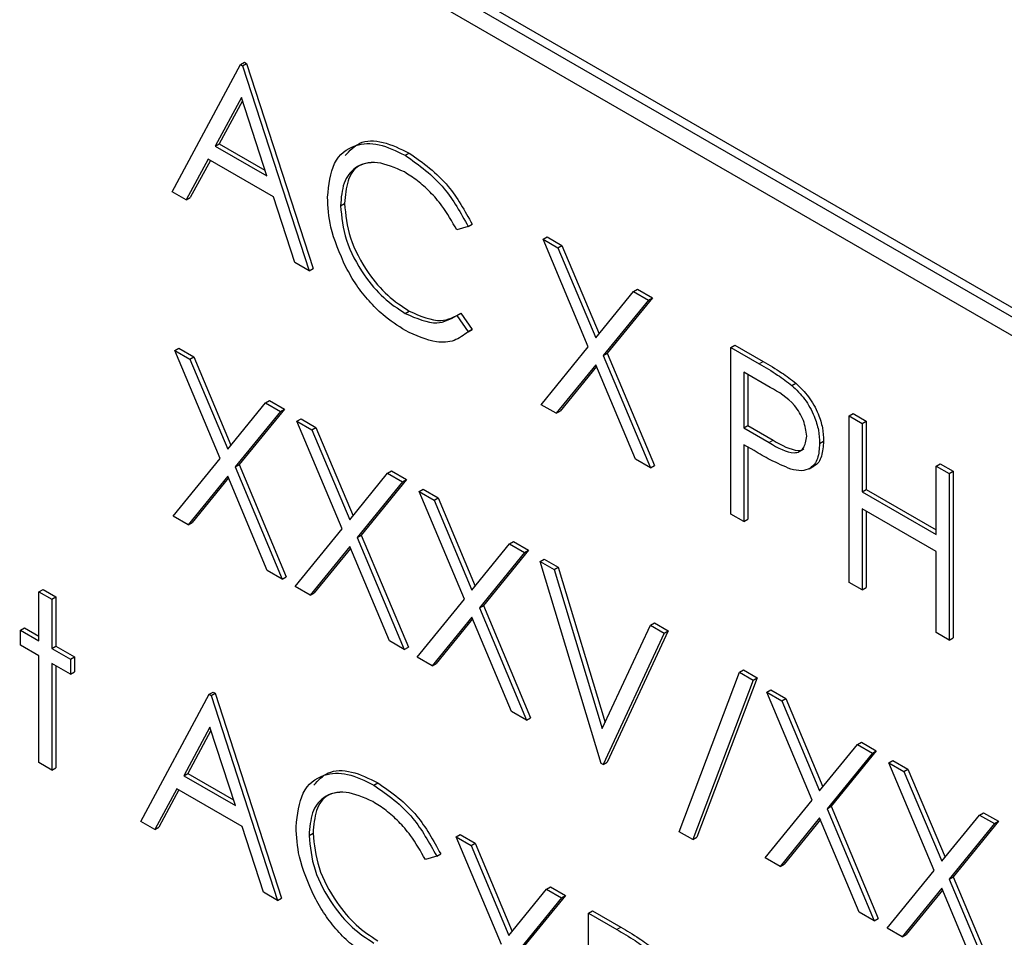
# Paper-space layout 'Blatt2' of a CAD drawing. Header units: millimetres. Extents: x 5 to 418, y 2 to 292.
# Tile 37 of 112: x 116.89 to 118.34, y 185.57 to 186.92. Entities that reach past the tile are written whole.
import ezdxf

# ---------------------------------------------------------------- set-up
doc = ezdxf.new("R2010")
doc.units = ezdxf.units.MM

psp = doc.layouts.new('Blatt2')

# ---------------------------------------------------------------- linework, layer by layer
at = {"color": 7, "linetype": 'Continuous', "lineweight": 25}
for p, q in [((118.5735, 186.3669), (115.9808, 187.8637)), ((118.5617, 186.3601), (115.969, 187.8569)), ((115.969, 187.8297), (118.5617, 186.3329)), ((117.1127, 186.6679), (117.2133, 186.8548)), ((117.2133, 186.8548), (117.2192, 186.8582)), ((117.2133, 186.8548), (117.216, 186.8532)), ((117.216, 186.8532), (117.2219, 186.8566)), ((117.216, 186.8532), (117.3139, 186.5517)), ((117.2192, 186.8582), (117.2219, 186.8566)), ((117.2219, 186.8566), (117.3198, 186.5551)), ((117.2144, 186.8064), (117.176, 186.735)), ((117.2518, 186.6912), (117.2144, 186.8064)), ((117.216, 186.8016), (117.1819, 186.7384)), ((117.176, 186.735), (117.1819, 186.7384)), ((117.176, 186.735), (117.2518, 186.6912)), ((117.1819, 186.7384), (117.2491, 186.6996)), ((117.4553, 186.7214), (117.4612, 186.7248)), ((117.1657, 186.7158), (117.1335, 186.6559)), ((117.1688, 186.714), (117.1393, 186.6593)), ((117.2619, 186.6603), (117.1657, 186.7158)), ((117.1335, 186.6559), (117.1127, 186.6679)), ((117.1335, 186.6559), (117.1393, 186.6593)), ((117.2932, 186.5637), (117.2619, 186.6603)), ((117.3602, 186.6473), (117.3661, 186.6507)), ((117.5478, 186.6167), (117.5312, 186.6116)), ((117.5478, 186.6167), (117.5537, 186.6201)), ((117.658, 186.5981), (117.6639, 186.6015)), ((117.6639, 186.6015), (117.6858, 186.5888)), ((117.658, 186.5981), (117.6799, 186.5854)), ((117.7245, 186.4396), (117.658, 186.5981)), ((117.6799, 186.5854), (117.6858, 186.5888)), ((117.6858, 186.5888), (117.7403, 186.459)), ((117.6799, 186.5854), (117.7355, 186.4531)), ((117.3139, 186.5517), (117.2932, 186.5637)), ((117.3139, 186.5517), (117.3198, 186.5551)), ((117.7355, 186.4531), (117.791, 186.5213)), ((117.791, 186.5213), (117.7969, 186.5247)), ((117.791, 186.5213), (117.813, 186.5086)), ((117.7969, 186.5247), (117.8189, 186.512)), ((117.813, 186.5086), (117.7465, 186.4269)), ((117.8189, 186.512), (117.7524, 186.4303)), ((117.813, 186.5086), (117.8189, 186.512)), ((117.4554, 186.4889), (117.4613, 186.4923)), ((117.5312, 186.486), (117.537, 186.4894)), ((117.5312, 186.486), (117.5478, 186.4618)), ((117.537, 186.4894), (117.5537, 186.4652)), ((117.5537, 186.4652), (117.5477, 186.4616)), ((117.5478, 186.4618), (117.5537, 186.4652)), ((117.934, 186.4387), (117.9399, 186.4421)), ((117.9399, 186.4421), (117.9815, 186.4181)), ((117.1168, 186.4342), (117.1226, 186.4376)), ((117.1168, 186.4342), (117.1387, 186.4215)), ((117.1833, 186.2757), (117.1168, 186.4342)), ((117.1226, 186.4376), (117.1446, 186.4249)), ((117.6552, 186.3547), (117.7245, 186.4396)), ((117.7465, 186.4269), (117.7524, 186.4303)), ((117.7524, 186.4303), (117.8216, 186.2654)), ((117.934, 186.4387), (117.9756, 186.4147)), ((117.934, 186.1937), (117.934, 186.4387)), ((117.1387, 186.4215), (117.1446, 186.4249)), ((117.1387, 186.4215), (117.1943, 186.2892)), ((117.1446, 186.4249), (117.1991, 186.2952)), ((117.7355, 186.4135), (117.6772, 186.342)), ((117.7937, 186.2747), (117.7355, 186.4135)), ((117.7465, 186.4269), (117.8157, 186.262)), ((117.7365, 186.4109), (117.6831, 186.3454)), ((117.9918, 186.3802), (117.953, 186.4026)), ((117.953, 186.4026), (117.953, 186.3209)), ((117.9589, 186.3992), (117.9589, 186.3243)), ((118.0239, 186.3831), (118.0298, 186.3865)), ((117.1943, 186.2892), (117.2498, 186.3574)), ((117.2498, 186.3574), (117.2557, 186.3608)), ((117.2498, 186.3574), (117.2718, 186.3447)), ((117.2557, 186.3608), (117.2777, 186.3481)), ((117.2718, 186.3447), (117.2053, 186.2631)), ((117.2777, 186.3481), (117.2112, 186.2665)), ((117.2718, 186.3447), (117.2777, 186.3481)), ((117.6772, 186.342), (117.6552, 186.3547)), ((117.6772, 186.342), (117.6831, 186.3454)), ((118.1081, 186.3382), (118.114, 186.3416)), ((118.114, 186.3416), (118.133, 186.3306)), ((117.2962, 186.3306), (117.3021, 186.334)), ((117.2962, 186.3306), (117.3182, 186.3179)), ((117.3628, 186.1721), (117.2962, 186.3306)), ((117.3021, 186.334), (117.3241, 186.3213)), ((118.1081, 186.3382), (118.1271, 186.3272)), ((118.1081, 186.0933), (118.1081, 186.3382)), ((118.1271, 186.3272), (118.133, 186.3306)), ((118.1271, 186.3272), (118.1271, 186.2267)), ((118.133, 186.3306), (118.133, 186.2301)), ((117.3182, 186.3179), (117.3241, 186.3213)), ((117.3182, 186.3179), (117.3738, 186.1856)), ((117.3241, 186.3213), (117.3786, 186.1915)), ((117.953, 186.3209), (117.9589, 186.3243)), ((117.953, 186.3209), (117.9902, 186.299)), ((117.9589, 186.3243), (117.9961, 186.3024)), ((118.0645, 186.2976), (118.0704, 186.301)), ((117.9682, 186.2871), (117.953, 186.2958)), ((117.953, 186.2958), (117.953, 186.1828)), ((117.9589, 186.2924), (117.9589, 186.1862)), ((117.114, 186.1908), (117.1833, 186.2757)), ((117.8157, 186.262), (117.7937, 186.2747)), ((117.2053, 186.2631), (117.2112, 186.2665)), ((117.2053, 186.2631), (117.2745, 186.0982)), ((117.2112, 186.2665), (117.2804, 186.1016)), ((117.3738, 186.1856), (117.4293, 186.2538)), ((117.4293, 186.2538), (117.4352, 186.2572)), ((117.4293, 186.2538), (117.4513, 186.2411)), ((117.4352, 186.2572), (117.4572, 186.2445)), ((117.8157, 186.262), (117.8216, 186.2654)), ((118.049, 186.2606), (118.0564, 186.2648)), ((118.2359, 186.2644), (118.2418, 186.2678)), ((118.2359, 186.2644), (118.2549, 186.2534)), ((118.2359, 186.1639), (118.2359, 186.2644)), ((118.2418, 186.2678), (118.2608, 186.2568)), ((118.2549, 186.2534), (118.2608, 186.2568)), ((118.2608, 186.2568), (118.2608, 186.0119)), ((117.1943, 186.2496), (117.136, 186.1781)), ((117.1953, 186.2471), (117.1419, 186.1815)), ((117.2525, 186.1108), (117.1943, 186.2496)), ((117.4513, 186.2411), (117.3848, 186.1594)), ((117.4572, 186.2445), (117.3907, 186.1628)), ((117.4513, 186.2411), (117.4572, 186.2445)), ((118.2549, 186.2534), (118.2549, 186.0085)), ((117.4757, 186.2269), (117.4816, 186.2303)), ((117.4757, 186.2269), (117.4977, 186.2143)), ((117.5423, 186.0685), (117.4757, 186.2269)), ((117.4816, 186.2303), (117.5036, 186.2177)), ((118.1271, 186.2267), (118.133, 186.2301)), ((118.1271, 186.2267), (118.2359, 186.1639)), ((118.133, 186.2301), (118.2359, 186.1707)), ((117.4977, 186.2143), (117.5036, 186.2177)), ((117.4977, 186.2143), (117.5533, 186.082)), ((117.5036, 186.2177), (117.5581, 186.0879)), ((118.2359, 186.1388), (118.1271, 186.2016)), ((118.1271, 186.2016), (118.1271, 186.0823)), ((118.133, 186.1982), (118.133, 186.0857)), ((117.136, 186.1781), (117.114, 186.1908)), ((117.136, 186.1781), (117.1419, 186.1815)), ((117.953, 186.1828), (117.934, 186.1937)), ((117.953, 186.1828), (117.9589, 186.1862)), ((117.2935, 186.0872), (117.3628, 186.1721)), ((117.3848, 186.1594), (117.3907, 186.1628)), ((117.3848, 186.1594), (117.454, 185.9945)), ((117.3907, 186.1628), (117.4599, 185.9979)), ((117.6088, 186.1501), (117.6147, 186.1535)), ((117.6147, 186.1535), (117.6367, 186.1408)), ((117.3738, 186.146), (117.3155, 186.0745)), ((117.3748, 186.1434), (117.3214, 186.0779)), ((117.432, 186.0072), (117.3738, 186.146)), ((117.5533, 186.082), (117.6088, 186.1501)), ((117.6367, 186.1408), (117.5702, 186.0592)), ((117.6088, 186.1501), (117.6308, 186.1374)), ((117.6308, 186.1374), (117.6367, 186.1408)), ((118.2359, 186.0195), (118.2359, 186.1388)), ((117.6308, 186.1374), (117.5643, 186.0558)), ((117.6539, 186.1241), (117.6598, 186.1275)), ((117.6539, 186.1241), (117.6743, 186.1123)), ((117.7436, 185.8273), (117.6539, 186.1241)), ((117.6598, 186.1275), (117.6802, 186.1157)), ((117.2745, 186.0982), (117.2525, 186.1108)), ((117.6743, 186.1123), (117.6802, 186.1157)), ((117.6743, 186.1123), (117.745, 185.8785)), ((117.6802, 186.1157), (117.7492, 185.8875)), ((117.2745, 186.0982), (117.2804, 186.1016)), ((116.9169, 186.0795), (116.9228, 186.0829)), ((116.9228, 186.0829), (116.9418, 186.072)), ((117.3155, 186.0745), (117.2935, 186.0872)), ((118.1271, 186.0823), (118.1081, 186.0933)), ((118.1271, 186.0823), (118.133, 186.0857)), ((116.9169, 186.0795), (116.9359, 186.0686)), ((116.9169, 186.0073), (116.9169, 186.0795)), ((116.9359, 186.0686), (116.9418, 186.072)), ((116.9359, 186.0686), (116.9359, 185.9963)), ((116.9418, 186.072), (116.9418, 185.9997)), ((117.3155, 186.0745), (117.3214, 186.0779)), ((117.473, 185.9835), (117.5423, 186.0685)), ((117.5643, 186.0558), (117.5702, 186.0592)), ((117.5643, 186.0558), (117.6335, 185.8909)), ((117.5702, 186.0592), (117.6394, 185.8943)), ((117.5533, 186.0423), (117.495, 185.9709)), ((117.5543, 186.0398), (117.5009, 185.9743)), ((117.6115, 185.9036), (117.5533, 186.0423)), ((116.8897, 186.023), (116.8956, 186.0264)), ((116.8897, 186.001), (116.8897, 186.023)), ((116.8897, 186.023), (116.9169, 186.0073)), ((116.8956, 186.0264), (116.9169, 186.0141)), ((117.745, 185.8785), (117.8157, 186.0307)), ((117.842, 186.0223), (117.7522, 185.8292)), ((117.8157, 186.0307), (117.8216, 186.0341)), ((117.8157, 186.0307), (117.8361, 186.0189)), ((117.8216, 186.0341), (117.842, 186.0223)), ((117.8361, 186.0189), (117.842, 186.0223)), ((117.8361, 186.0189), (117.7463, 185.8258)), ((118.2549, 186.0085), (118.2359, 186.0195)), ((118.2549, 186.0085), (118.2608, 186.0119)), ((116.9169, 185.9853), (116.8897, 186.001)), ((116.9359, 185.9963), (116.9418, 185.9997)), ((116.9359, 185.9963), (116.9631, 185.9806)), ((116.9418, 185.9997), (116.969, 185.984)), ((117.454, 185.9945), (117.432, 186.0072)), ((117.454, 185.9945), (117.4599, 185.9979)), ((116.9169, 185.8283), (116.9169, 185.9853)), ((116.9631, 185.9806), (116.969, 185.984)), ((116.9631, 185.9806), (116.9631, 185.9586)), ((116.969, 185.984), (116.969, 185.962)), ((117.495, 185.9709), (117.473, 185.9835)), ((116.9631, 185.9586), (116.9359, 185.9743)), ((116.9359, 185.9743), (116.9359, 185.8173)), ((116.9418, 185.9709), (116.9418, 185.8207)), ((117.495, 185.9709), (117.5009, 185.9743)), ((117.9466, 185.9614), (117.9525, 185.9648)), ((117.9525, 185.9648), (117.9725, 185.9532)), ((116.9631, 185.9586), (116.969, 185.962)), ((117.8579, 185.7268), (117.9466, 185.9614)), ((117.9666, 185.9498), (117.8779, 185.7153)), ((117.9725, 185.9532), (117.8838, 185.7187)), ((117.9466, 185.9614), (117.9666, 185.9498)), ((117.9666, 185.9498), (117.9725, 185.9532)), ((117.987, 185.9318), (117.9929, 185.9352)), ((117.9929, 185.9352), (118.0149, 185.9225)), ((117.0664, 185.7419), (117.1671, 185.9288)), ((117.1671, 185.9288), (117.173, 185.9322)), ((117.1671, 185.9288), (117.1698, 185.9273)), ((117.1698, 185.9273), (117.1757, 185.9307)), ((117.1698, 185.9273), (117.2677, 185.6258)), ((117.173, 185.9322), (117.1757, 185.9307)), ((117.1757, 185.9307), (117.2736, 185.6292)), ((117.987, 185.9318), (118.009, 185.9191)), ((118.0536, 185.7733), (117.987, 185.9318)), ((118.009, 185.9191), (118.0149, 185.9225)), ((118.0149, 185.9225), (118.0694, 185.7928)), ((118.009, 185.9191), (118.0645, 185.7868)), ((117.6335, 185.8909), (117.6115, 185.9036)), ((117.6335, 185.8909), (117.6394, 185.8943)), ((117.1682, 185.8804), (117.1298, 185.809)), ((117.2056, 185.7652), (117.1682, 185.8804)), ((117.1697, 185.8757), (117.1357, 185.8124)), ((118.0645, 185.7868), (118.1201, 185.855)), ((118.1201, 185.855), (118.126, 185.8584)), ((118.1201, 185.855), (118.1421, 185.8423)), ((118.126, 185.8584), (118.1479, 185.8457)), ((118.1421, 185.8423), (118.0756, 185.7606)), ((118.1479, 185.8457), (118.0814, 185.7641)), ((118.1421, 185.8423), (118.1479, 185.8457)), ((116.9359, 185.8173), (116.9169, 185.8283)), ((116.9359, 185.8173), (116.9418, 185.8207)), ((117.7463, 185.8258), (117.7436, 185.8273)), ((117.7463, 185.8258), (117.7522, 185.8292)), ((118.1665, 185.8282), (118.1724, 185.8316)), ((118.1665, 185.8282), (118.1885, 185.8155)), ((118.2331, 185.6697), (118.1665, 185.8282)), ((118.1724, 185.8316), (118.1944, 185.8189)), ((117.1298, 185.809), (117.1357, 185.8124)), ((117.1298, 185.809), (117.2056, 185.7652)), ((117.1357, 185.8124), (117.2029, 185.7736)), ((118.1885, 185.8155), (118.1944, 185.8189)), ((118.1885, 185.8155), (118.244, 185.6832)), ((118.1944, 185.8189), (118.2489, 185.6891)), ((117.409, 185.7954), (117.4149, 185.7988)), ((117.1195, 185.7898), (117.0872, 185.73)), ((117.1226, 185.7881), (117.0931, 185.7334)), ((117.2156, 185.7343), (117.1195, 185.7898)), ((117.9843, 185.6884), (118.0536, 185.7733)), ((118.0756, 185.7606), (118.0814, 185.7641)), ((118.0814, 185.7641), (118.1507, 185.5992)), ((118.0645, 185.7472), (118.0063, 185.6757)), ((118.1228, 185.6084), (118.0645, 185.7472)), ((118.0756, 185.7606), (118.1448, 185.5958)), ((118.244, 185.6832), (118.2996, 185.7513)), ((118.2996, 185.7513), (118.3055, 185.7547)), ((118.2996, 185.7513), (118.3216, 185.7387)), ((118.3055, 185.7547), (118.3274, 185.7421)), ((117.0872, 185.73), (117.0664, 185.7419)), ((117.0872, 185.73), (117.0931, 185.7334)), ((117.247, 185.6377), (117.2156, 185.7343)), ((118.0656, 185.7447), (118.0122, 185.6791)), ((118.3216, 185.7387), (118.255, 185.657)), ((118.3274, 185.7421), (118.2609, 185.6604)), ((118.3216, 185.7387), (118.3274, 185.7421)), ((117.3139, 185.7213), (117.3198, 185.7247)), ((117.5301, 185.7192), (117.536, 185.7226)), ((117.5301, 185.7192), (117.5521, 185.7065)), ((117.5967, 185.5608), (117.5301, 185.7192)), ((117.536, 185.7226), (117.558, 185.7099)), ((117.8779, 185.7153), (117.8579, 185.7268)), ((117.8779, 185.7153), (117.8838, 185.7187)), ((117.5521, 185.7065), (117.558, 185.7099)), ((117.5521, 185.7065), (117.6076, 185.5743)), ((117.558, 185.7099), (117.6125, 185.5802)), ((117.5016, 185.6908), (117.4849, 185.6857)), ((117.5016, 185.6908), (117.5075, 185.6942)), ((118.0063, 185.6757), (117.9843, 185.6884)), ((118.0063, 185.6757), (118.0122, 185.6791)), ((118.1638, 185.5848), (118.2331, 185.6697)), ((118.255, 185.657), (118.2609, 185.6604)), ((118.2609, 185.6604), (118.3302, 185.4955)), ((117.6632, 185.6424), (117.6691, 185.6458)), ((117.6691, 185.6458), (117.691, 185.6331)), ((118.255, 185.657), (118.3243, 185.4921)), ((117.2677, 185.6258), (117.247, 185.6377)), ((117.6076, 185.5743), (117.6632, 185.6424)), ((117.691, 185.6331), (117.6245, 185.5515)), ((117.6632, 185.6424), (117.6852, 185.6297)), ((117.6852, 185.6297), (117.691, 185.6331)), ((118.244, 185.6436), (118.1858, 185.5721)), ((118.2451, 185.641), (118.1917, 185.5755)), ((118.3023, 185.5048), (118.244, 185.6436)), ((117.2677, 185.6258), (117.2736, 185.6292)), ((117.6852, 185.6297), (117.6187, 185.5481)), ((117.7246, 185.607), (117.7305, 185.6104)), ((117.7246, 185.607), (117.7662, 185.583)), ((117.7246, 185.362), (117.7246, 185.607)), ((117.7305, 185.6104), (117.7721, 185.5864)), ((118.1448, 185.5958), (118.1228, 185.6084)), ((118.1448, 185.5958), (118.1507, 185.5992)), ((118.1858, 185.5721), (118.1638, 185.5848)), ((118.1858, 185.5721), (118.1917, 185.5755))]:
    psp.add_line(p, q, dxfattribs=at)
at = {"color": 7, "linetype": 'Continuous', "lineweight": 18}
for p, q in [((117.9756, 186.4147), (117.9815, 186.4181)), ((117.9902, 186.299), (117.9961, 186.3024)), ((117.7662, 185.583), (117.7721, 185.5864))]:
    psp.add_line(p, q, dxfattribs=at)
at = {"color": 7, "linetype": 'Continuous', "lineweight": 25}
for points, knots in [([(117.3411, 186.6599), (117.3431, 186.678), (117.3469, 186.7142), (117.3783, 186.7381), (117.4161, 186.7406), (117.4422, 186.7278), (117.4553, 186.7214)], [0, 0, 0, 0, 0.279512, 0.55908, 0.779374, 1, 1, 1, 1]), ([(117.3672, 186.721), (117.3736, 186.7281), (117.3875, 186.7434), (117.4223, 186.7436), (117.4482, 186.731), (117.4612, 186.7248)], [0, 0, 0, 0, 0.303709, 0.651592, 1, 1, 1, 1]), ([(117.4553, 186.7214), (117.4756, 186.707), (117.512, 186.6813), (117.5369, 186.6365), (117.5478, 186.6167)], [0, 0, 0, 0, 0.5595165, 1, 1, 1, 1]), ([(117.4612, 186.7248), (117.4815, 186.7104), (117.5179, 186.6847), (117.5428, 186.6399), (117.5537, 186.6201)], [0, 0, 0, 0, 0.5595165, 1, 1, 1, 1]), ([(117.4541, 186.6969), (117.4405, 186.703), (117.4134, 186.715), (117.3819, 186.7067), (117.3631, 186.6825), (117.3611, 186.659), (117.3602, 186.6473)], [0, 0, 0, 0, 0.279856, 0.559519, 0.779686, 1, 1, 1, 1]), ([(117.4082, 186.7109), (117.4009, 186.7101), (117.3844, 186.7081), (117.3691, 186.6855), (117.3671, 186.6623), (117.3661, 186.6507)], [0, 0, 0, 0, 0.285239, 0.6425, 1, 1, 1, 1]), ([(117.5312, 186.6116), (117.5242, 186.6239), (117.5128, 186.6443), (117.4921, 186.6678), (117.4734, 186.6848), (117.4605, 186.6929), (117.4541, 186.6969)], [0, 0, 0, 0, 0.339327, 0.559466, 0.779727, 1, 1, 1, 1]), ([(117.368, 186.557), (117.3592, 186.5769), (117.3435, 186.6125), (117.3419, 186.6454), (117.3411, 186.6599)], [0, 0, 0, 0, 0.559029, 1, 1, 1, 1]), ([(117.3602, 186.6473), (117.3618, 186.6305), (117.365, 186.5969), (117.3916, 186.5474), (117.4231, 186.5101), (117.4446, 186.496), (117.4554, 186.4889)], [0, 0, 0, 0, 0.279434, 0.558921, 0.779283, 1, 1, 1, 1]), ([(117.3661, 186.6507), (117.3677, 186.6339), (117.3709, 186.6003), (117.3975, 186.5508), (117.429, 186.5135), (117.4505, 186.4994), (117.4613, 186.4923)], [0, 0, 0, 0, 0.279434, 0.558921, 0.779283, 1, 1, 1, 1]), ([(117.4555, 186.4637), (117.4444, 186.4708), (117.426, 186.4826), (117.4018, 186.5067), (117.383, 186.5303), (117.373, 186.5481), (117.368, 186.557)], [0, 0, 0, 0, 0.339838, 0.559927, 0.779959, 1, 1, 1, 1]), ([(117.4554, 186.4889), (117.4718, 186.4817), (117.5011, 186.4689), (117.522, 186.4808), (117.5312, 186.486)], [0, 0, 0, 0, 0.558772, 1, 1, 1, 1]), ([(117.4613, 186.4923), (117.4777, 186.4851), (117.507, 186.4723), (117.5279, 186.4842), (117.537, 186.4894)], [0, 0, 0, 0, 0.558772, 1, 1, 1, 1]), ([(117.5478, 186.4618), (117.5413, 186.4569), (117.5282, 186.4472), (117.4967, 186.4445), (117.4711, 186.4564), (117.4555, 186.4637)], [0, 0, 0, 0, 0.28041, 0.560795, 1, 1, 1, 1]), ([(117.9756, 186.4147), (117.9847, 186.4095), (118.0009, 186.4002), (118.0169, 186.3883), (118.0239, 186.3831)], [0, 0, 0, 0, 0.560314, 1, 1, 1, 1]), ([(117.9815, 186.4181), (117.9906, 186.4129), (118.0068, 186.4036), (118.0228, 186.3917), (118.0298, 186.3865)], [0, 0, 0, 0, 0.560314, 1, 1, 1, 1]), ([(118.0298, 186.3865), (118.0363, 186.3801), (118.0491, 186.3673), (118.0625, 186.343), (118.0695, 186.3202), (118.0701, 186.3074), (118.0704, 186.301)], [0, 0, 0, 0, 0.279705, 0.559381, 0.779509, 1, 1, 1, 1]), ([(118.0455, 186.3085), (118.0445, 186.3161), (118.0431, 186.3275), (118.0353, 186.3431), (118.0203, 186.3641), (118.0045, 186.3731), (117.9918, 186.3802)], [0, 0, 0, 0, 0.248969, 0.374729, 0.500383, 1, 1, 1, 1]), ([(118.0239, 186.3831), (118.0304, 186.3767), (118.0433, 186.3639), (118.0566, 186.3396), (118.0636, 186.3168), (118.0642, 186.304), (118.0645, 186.2976)], [0, 0, 0, 0, 0.279705, 0.559381, 0.779509, 1, 1, 1, 1]), ([(117.9902, 186.299), (118.0031, 186.2914), (118.0193, 186.282), (118.0349, 186.2853), (118.0431, 186.2918), (118.0445, 186.3019), (118.0455, 186.3085)], [0, 0, 0, 0, 0.499721, 0.62535, 0.751083, 1, 1, 1, 1]), ([(117.9961, 186.3024), (118.0087, 186.2952), (118.0246, 186.2863), (118.0388, 186.2877), (118.041, 186.2895), (118.0412, 186.2897)], [0, 0, 0, 0, 0.782951, 0.979784, 1, 1, 1, 1]), ([(118.0645, 186.2976), (118.064, 186.2899), (118.063, 186.2743), (118.0524, 186.2608), (118.038, 186.2564), (118.0275, 186.2587), (118.0222, 186.2599)], [0, 0, 0, 0, 0.280099, 0.559324, 0.779458, 1, 1, 1, 1]), ([(118.0704, 186.301), (118.0698, 186.2934), (118.0687, 186.2783), (118.0617, 186.2664), (118.0558, 186.2647), (118.0555, 186.2646)], [0, 0, 0, 0, 0.486653, 0.971789, 1, 1, 1, 1]), ([(118.0222, 186.2599), (118.0122, 186.2642), (117.9942, 186.272), (117.9762, 186.2824), (117.9682, 186.2871)], [0, 0, 0, 0, 0.559694, 1, 1, 1, 1]), ([(117.2949, 185.734), (117.2968, 185.7521), (117.3007, 185.7882), (117.3321, 185.8122), (117.3699, 185.8147), (117.396, 185.8018), (117.409, 185.7954)], [0, 0, 0, 0, 0.279512, 0.55908, 0.779374, 1, 1, 1, 1]), ([(117.3209, 185.7951), (117.3274, 185.8022), (117.3413, 185.8174), (117.3761, 185.8177), (117.402, 185.8051), (117.4149, 185.7988)], [0, 0, 0, 0, 0.303709, 0.651592, 1, 1, 1, 1]), ([(117.409, 185.7954), (117.4294, 185.7811), (117.4658, 185.7554), (117.4906, 185.7105), (117.5016, 185.6908)], [0, 0, 0, 0, 0.5595165, 1, 1, 1, 1]), ([(117.4149, 185.7988), (117.4353, 185.7845), (117.4717, 185.7588), (117.4965, 185.7139), (117.5075, 185.6942)], [0, 0, 0, 0, 0.5595165, 1, 1, 1, 1]), ([(117.4078, 185.771), (117.3943, 185.777), (117.3672, 185.7891), (117.3356, 185.7807), (117.3168, 185.7566), (117.3149, 185.7331), (117.3139, 185.7213)], [0, 0, 0, 0, 0.279856, 0.559519, 0.779686, 1, 1, 1, 1]), ([(117.362, 185.785), (117.3547, 185.7841), (117.3382, 185.7822), (117.3229, 185.7596), (117.3208, 185.7363), (117.3198, 185.7247)], [0, 0, 0, 0, 0.285239, 0.6425, 1, 1, 1, 1]), ([(117.4849, 185.6857), (117.478, 185.698), (117.4666, 185.7183), (117.4459, 185.7419), (117.4272, 185.7588), (117.4143, 185.7669), (117.4078, 185.771)], [0, 0, 0, 0, 0.339327, 0.559466, 0.779727, 1, 1, 1, 1]), ([(117.3218, 185.6311), (117.313, 185.651), (117.2973, 185.6866), (117.2956, 185.7195), (117.2949, 185.734)], [0, 0, 0, 0, 0.559029, 1, 1, 1, 1]), ([(117.3139, 185.7213), (117.3155, 185.7045), (117.3188, 185.671), (117.3454, 185.6215), (117.3769, 185.5842), (117.3984, 185.57), (117.4092, 185.5629)], [0, 0, 0, 0, 0.279434, 0.558921, 0.779283, 1, 1, 1, 1]), ([(117.3198, 185.7247), (117.3214, 185.7079), (117.3247, 185.6744), (117.3513, 185.6249), (117.3828, 185.5876), (117.4043, 185.5734), (117.415, 185.5663)], [0, 0, 0, 0, 0.279434, 0.558921, 0.779283, 1, 1, 1, 1]), ([(117.4093, 185.5377), (117.3981, 185.5449), (117.3797, 185.5567), (117.3555, 185.5807), (117.3368, 185.6044), (117.3268, 185.6222), (117.3218, 185.6311)], [0, 0, 0, 0, 0.339838, 0.559927, 0.779959, 1, 1, 1, 1]), ([(117.7662, 185.583), (117.7753, 185.5777), (117.7914, 185.5685), (117.8075, 185.5566), (117.8145, 185.5514)], [0, 0, 0, 0, 0.560314, 1, 1, 1, 1]), ([(117.7721, 185.5864), (117.7812, 185.5812), (117.7973, 185.5719), (117.8134, 185.56), (117.8204, 185.5548)], [0, 0, 0, 0, 0.560314, 1, 1, 1, 1])]:
    psp.add_open_spline(points, degree=3, knots=knots, dxfattribs=at)

doc.saveas('drawing.dxf')
